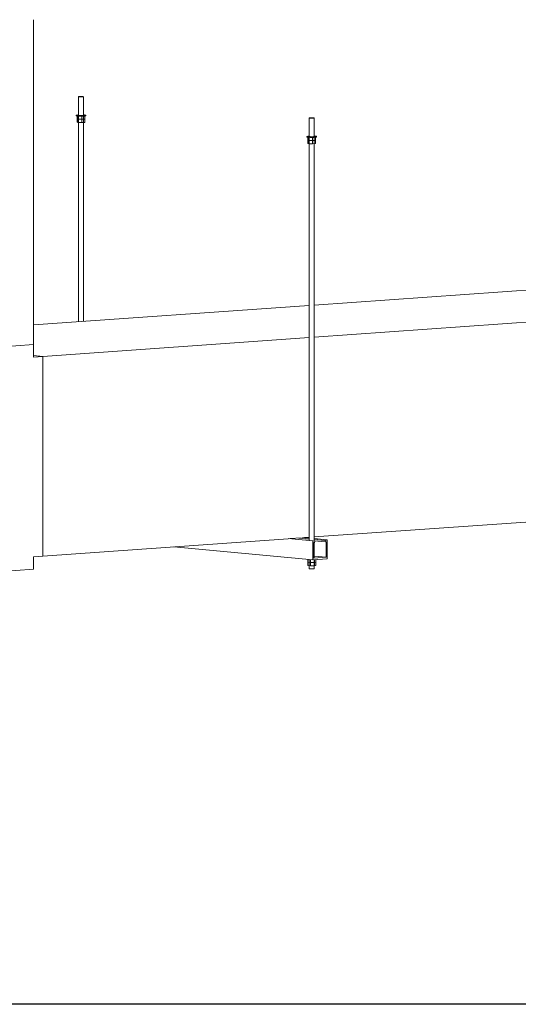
# Model space of a CAD drawing. Header units: metres. Extents: x 9 to 159, y -27 to 58.
# Tile 26 of 46: x 110.303 to 111.299, y 51.595 to 53.561. Entities that reach past the tile are written whole.
import ezdxf

# ---------------------------------------------------------------- set-up
doc = ezdxf.new("R2010")
doc.units = ezdxf.units.M
for name, color, linetype, lineweight in [('E-CABL-TRAY', 7, 'Continuous', 5), ('M-HVAC-DUCT', 7, 'Continuous', 5), ('M-HVAC-DUCT-IDEN', 7, 'Continuous', 30)]:
    doc.layers.add(name, color=color, linetype=linetype, lineweight=lineweight)

# ---------------------------------------------------------------- blocks, each defined once
blk = doc.blocks.new('x_ Perfilado38_para suportes - Perfilado38_para suportes-V34-Detalhamento Exaustor - Térreo')
at = {"layer": 'E-CABL-TRAY', "lineweight": 18}
for p, q in [((-6.35, 52.5205), (-6.3994, 52.5251)), ((-6.3572, 52.524), (-6.3779, 52.5259)), ((-6.3708, 52.5271), (-6.3572, 52.5258)), ((-6.3463, 52.5196), (-6.35, 52.5205)), ((-6.35, 52.5205), (-6.35, 52.4826)), ((-6.3478, 52.4858), (-6.3478, 52.5169)), ((-6.3478, 52.5169), (-6.3468, 52.5166)), ((-6.3468, 52.5166), (-6.3478, 52.5167)), ((-6.3472, 52.5249), (-6.3214, 52.5225)), ((-6.3252, 52.521), (-6.3472, 52.5231)), ((-6.3246, 52.5182), (-6.3472, 52.5203)), ((-6.3468, 52.5166), (-6.3463, 52.5196)), ((-6.3214, 52.5225), (-6.3252, 52.521)), ((-6.3252, 52.521), (-6.3246, 52.5182)), ((-6.3246, 52.5182), (-6.3237, 52.5186)), ((-6.3237, 52.5186), (-6.3237, 52.4875)), ((-6.3214, 52.4847), (-6.3214, 52.5225)), ((-6.35, 52.4826), (-6.6279, 52.5083)), ((-6.35, 52.4826), (-6.3214, 52.4847)), ((-6.3237, 52.4875), (-6.3478, 52.4858)), ((-6.3237, 52.4875), (-6.3472, 52.4897))]:
    blk.add_line(p, q, dxfattribs=at)
blk = doc.blocks.new('x_ Tirante para Suportes1 - Tirante para Suportes 2-V35-Detalhamento Exaustor - Térreo')
at = {"layer": 'E-CABL-TRAY', "lineweight": 18}
for p, q in [((-6.3572, 53.3274), (-6.3572, 52.5212)), ((-6.3559, 53.3272), (-6.3551, 53.3271)), ((-6.355, 53.3271), (-6.3539, 53.327)), ((-6.3538, 53.327), (-6.3525, 53.327)), ((-6.3512, 53.327), (-6.35, 53.3271)), ((-6.3497, 53.3271), (-6.3489, 53.3271)), ((-6.3487, 53.3271), (-6.348, 53.3272)), ((-6.3472, 52.5198), (-6.3472, 53.3274)), ((-6.3472, 52.4873), (-6.3472, 52.5165)), ((-6.3572, 52.4833), (-6.3572, 52.465)), ((-6.3472, 52.465), (-6.3472, 52.4828))]:
    blk.add_line(p, q, dxfattribs=at)
for points in [[(-6.3572, 53.3274, 0), (-6.3571, 53.3273, 0), (-6.3567, 53.3272, 0), (-6.3562, 53.3272, 0)], [(-6.3478, 53.3272, 0), (-6.3474, 53.3273, 0), (-6.3472, 53.3274, 0)], [(-6.3489, 52.4647, 0), (-6.35, 52.4646, 0), (-6.3512, 52.4646, 0), (-6.3525, 52.4646, 0), (-6.3538, 52.4646, 0), (-6.355, 52.4647, 0), (-6.3559, 52.4647, 0), (-6.3567, 52.4648, 0), (-6.3571, 52.4649, 0), (-6.3572, 52.465, 0)], [(-6.3472, 52.465, 0), (-6.3472, 52.465, 0), (-6.3474, 52.4649, 0), (-6.348, 52.4648, 0), (-6.3489, 52.4647, 0)]]:
    blk.add_polyline3d(points, dxfattribs=at)
blk = doc.blocks.new('x_ Tirante para Suportes1 - Tirante para Suportes 2-V36-Detalhamento Exaustor - Térreo')
at = {"layer": 'E-CABL-TRAY', "lineweight": 18}
for p, q in [((-6.8181, 53.3699), (-6.8181, 52.9578)), ((-6.8169, 53.3696), (-6.8161, 53.3696)), ((-6.8159, 53.3696), (-6.8148, 53.3695)), ((-6.8147, 53.3695), (-6.8135, 53.3695)), ((-6.8121, 53.3695), (-6.8109, 53.3695)), ((-6.8108, 53.3696), (-6.8098, 53.3696)), ((-6.8096, 53.3696), (-6.809, 53.3697)), ((-6.8081, 52.9585), (-6.8081, 53.3699))]:
    blk.add_line(p, q, dxfattribs=at)
for points in [[(-6.8181, 53.3699, 0), (-6.818, 53.3698, 0), (-6.8176, 53.3697, 0), (-6.8171, 53.3697, 0)], [(-6.8087, 53.3697, 0), (-6.8084, 53.3698, 0), (-6.8081, 53.3699, 0)]]:
    blk.add_polyline3d(points, dxfattribs=at)
blk = doc.blocks.new('x_ Porca Sextavada Eletrica - Porca sextavada Eletrica-2007875-Detalhamento Exaustor - Térreo')
at = {"layer": 'E-CABL-TRAY', "lineweight": 18}
for p, q in [((-4.5539, 52.611), (-4.5539, 52.605)), ((-4.5486, 52.6045), (-4.5539, 52.605)), ((-4.5486, 52.6105), (-4.5486, 52.6045)), ((-4.5406, 52.6047), (-4.5486, 52.6045)), ((-4.5406, 52.6103), (-4.5406, 52.6047)), ((-4.538, 52.6053), (-4.5406, 52.6047)), ((-4.538, 52.6105), (-4.538, 52.6053))]:
    blk.add_line(p, q, dxfattribs=at)
blk = doc.blocks.new('x_ Porca Sextavada Eletrica - Porca sextavada Eletrica-V21-Detalhamento Exaustor - Térreo')
at = {"layer": 'E-CABL-TRAY', "lineweight": 18}
for p, q in [((-4.5539, 52.605), (-4.5486, 52.6045)), ((-4.5539, 52.605), (-4.5539, 52.5986)), ((-4.5486, 52.5981), (-4.5539, 52.5986)), ((-4.5486, 52.6045), (-4.5406, 52.6047)), ((-4.5486, 52.6045), (-4.5486, 52.5981)), ((-4.5406, 52.5982), (-4.5486, 52.5981)), ((-4.5406, 52.6047), (-4.538, 52.6053)), ((-4.5406, 52.6047), (-4.5406, 52.5982)), ((-4.538, 52.5988), (-4.5406, 52.5982)), ((-4.538, 52.6053), (-4.538, 52.5988))]:
    blk.add_line(p, q, dxfattribs=at)
blk = doc.blocks.new('x_ Fixaçoes Eletricas_Chumbador de Expansão - Chumbador de Expansão-V37-Detalhamento Exaustor - Térreo')
at = {"layer": 'E-CABL-TRAY', "lineweight": 18}
for p, q in [((-6.3572, 53.3643), (-6.3572, 53.3274)), ((-6.3472, 53.3274), (-6.3472, 53.3643)), ((-6.3551, 53.3271), (-6.3559, 53.3272)), ((-6.3539, 53.327), (-6.355, 53.3271)), ((-6.3525, 53.327), (-6.3538, 53.327)), ((-6.35, 53.3271), (-6.3512, 53.327)), ((-6.3489, 53.3271), (-6.3497, 53.3271)), ((-6.348, 53.3272), (-6.3487, 53.3271))]:
    blk.add_line(p, q, dxfattribs=at)
for points in [[(-6.3484, 53.3646, 0), (-6.3494, 53.3646, 0), (-6.3506, 53.3647, 0), (-6.3518, 53.3647, 0), (-6.3531, 53.3647, 0), (-6.3544, 53.3647, 0), (-6.3555, 53.3646, 0), (-6.3563, 53.3645, 0), (-6.3569, 53.3644, 0), (-6.3572, 53.3643, 0), (-6.3571, 53.3642, 0), (-6.3567, 53.3641, 0), (-6.3559, 53.364, 0)], [(-6.3559, 53.364, 0), (-6.355, 53.364, 0), (-6.3538, 53.3639, 0), (-6.3525, 53.3639, 0), (-6.3512, 53.3639, 0), (-6.35, 53.3639, 0), (-6.3489, 53.364, 0), (-6.348, 53.3641, 0), (-6.3474, 53.3642, 0), (-6.3472, 53.3643, 0)], [(-6.3472, 53.3643, 0), (-6.3473, 53.3644, 0), (-6.3477, 53.3645, 0), (-6.3484, 53.3646, 0)], [(-6.3562, 53.3272, 0), (-6.3567, 53.3272, 0), (-6.3571, 53.3273, 0), (-6.3572, 53.3274, 0)], [(-6.3472, 53.3274, 0), (-6.3474, 53.3273, 0), (-6.3478, 53.3272, 0)]]:
    blk.add_polyline3d(points, dxfattribs=at)
blk = doc.blocks.new('x_ Fixaçoes Eletricas_Chumbador de Expansão - Chumbador de Expansão-2007876-Detalhamento Exaustor - Térreo')
at = {"layer": 'E-CABL-TRAY', "lineweight": 18}
for p, q in [((-4.551, 53.4918), (-4.551, 53.4549)), ((-4.541, 53.4549), (-4.541, 53.4918)), ((-4.5489, 53.4546), (-4.5497, 53.4546)), ((-4.5477, 53.4545), (-4.5487, 53.4545)), ((-4.5463, 53.4545), (-4.5476, 53.4545)), ((-4.5438, 53.4545), (-4.5449, 53.4545)), ((-4.5427, 53.4546), (-4.5436, 53.4545)), ((-4.5418, 53.4547), (-4.5425, 53.4546))]:
    blk.add_line(p, q, dxfattribs=at)
for points in [[(-4.5422, 53.492, 0), (-4.5432, 53.4921, 0), (-4.5443, 53.4921, 0), (-4.5456, 53.4922, 0), (-4.5469, 53.4922, 0), (-4.5482, 53.4921, 0), (-4.5492, 53.4921, 0), (-4.5501, 53.492, 0), (-4.5507, 53.4919, 0), (-4.5509, 53.4918, 0), (-4.5509, 53.4917, 0), (-4.5504, 53.4916, 0), (-4.5497, 53.4915, 0)], [(-4.5497, 53.4915, 0), (-4.5487, 53.4914, 0), (-4.5476, 53.4914, 0), (-4.5463, 53.4914, 0), (-4.545, 53.4914, 0), (-4.5438, 53.4914, 0), (-4.5427, 53.4915, 0), (-4.5418, 53.4915, 0), (-4.5412, 53.4916, 0), (-4.541, 53.4917, 0)], [(-4.541, 53.4918, 0), (-4.5411, 53.4918, 0), (-4.5415, 53.4919, 0), (-4.5422, 53.492, 0)], [(-4.5499, 53.4546, 0), (-4.5504, 53.4547, 0), (-4.5509, 53.4548, 0), (-4.5509, 53.4549, 0)], [(-4.541, 53.4549, 0), (-4.5412, 53.4548, 0), (-4.5416, 53.4547, 0)]]:
    blk.add_polyline3d(points, dxfattribs=at)
blk = doc.blocks.new('x_ Arruela Lisa Galvanizada Eletrica - Arruela lisa galvanizada Eletrica-V38-Detalhamento Exaustor - Térreo')
at = {"layer": 'E-CABL-TRAY', "lineweight": 18}
for p, q in [((-6.3617, 53.3274), (-6.3617, 53.3264)), ((-6.347, 53.3275), (-6.3469, 53.3274)), ((-6.3427, 53.3264), (-6.3427, 53.3274))]:
    blk.add_line(p, q, dxfattribs=at)
for points in [[(-6.3572, 53.3281, 0), (-6.3584, 53.328, 0), (-6.3601, 53.3278, 0), (-6.3612, 53.3277, 0), (-6.3617, 53.3275, 0), (-6.3615, 53.3273, 0), (-6.3607, 53.3271, 0), (-6.3593, 53.3269, 0)], [(-6.3593, 53.3259, 0), (-6.3607, 53.3261, 0), (-6.3615, 53.3263, 0), (-6.3617, 53.3265, 0)], [(-6.3593, 53.3269, 0), (-6.3575, 53.3268, 0), (-6.3552, 53.3267, 0), (-6.3528, 53.3267, 0), (-6.3503, 53.3267, 0), (-6.348, 53.3267, 0), (-6.3459, 53.3268, 0), (-6.3443, 53.327, 0), (-6.3432, 53.3272, 0), (-6.3427, 53.3274, 0)], [(-6.3427, 53.3264, 0), (-6.3432, 53.3262, 0), (-6.3443, 53.326, 0), (-6.3459, 53.3258, 0), (-6.348, 53.3257, 0), (-6.3503, 53.3257, 0), (-6.3528, 53.3257, 0), (-6.3552, 53.3257, 0), (-6.3575, 53.3258, 0), (-6.3593, 53.3259, 0)], [(-6.3561, 53.3271, 0), (-6.3569, 53.3272, 0), (-6.3573, 53.3273, 0), (-6.3574, 53.3275, 0), (-6.3572, 53.3276, 0)], [(-6.3499, 53.327, 0), (-6.3512, 53.327, 0), (-6.3525, 53.327, 0), (-6.3539, 53.327, 0), (-6.3551, 53.3271, 0), (-6.3561, 53.3271, 0)], [(-6.3469, 53.3274, 0), (-6.3472, 53.3273, 0), (-6.3478, 53.3272, 0), (-6.3487, 53.3271, 0), (-6.3497, 53.3271, 0)], [(-6.345, 53.3279, 0), (-6.3469, 53.3281, 0), (-6.3472, 53.3281, 0)], [(-6.3427, 53.3274, 0), (-6.3429, 53.3276, 0), (-6.3437, 53.3278, 0), (-6.345, 53.3279, 0)]]:
    blk.add_polyline3d(points, dxfattribs=at)
blk = doc.blocks.new('x_ Arruela Lisa Galvanizada Eletrica - Arruela lisa galvanizada Eletrica-V39-Detalhamento Exaustor - Térreo')
at = {"layer": 'E-CABL-TRAY', "lineweight": 18}
for p, q in [((-6.8226, 53.3699), (-6.8226, 53.3689)), ((-6.808, 53.37), (-6.8079, 53.3699)), ((-6.8036, 53.3689), (-6.8036, 53.3699))]:
    blk.add_line(p, q, dxfattribs=at)
for points in [[(-6.8181, 53.3706, 0), (-6.8194, 53.3705, 0), (-6.821, 53.3703, 0), (-6.8221, 53.3702, 0), (-6.8226, 53.37, 0), (-6.8224, 53.3698, 0), (-6.8216, 53.3696, 0), (-6.8203, 53.3694, 0)], [(-6.8203, 53.3684, 0), (-6.8216, 53.3686, 0), (-6.8224, 53.3688, 0), (-6.8226, 53.369, 0)], [(-6.8203, 53.3694, 0), (-6.8184, 53.3693, 0), (-6.8162, 53.3692, 0), (-6.8138, 53.3691, 0), (-6.8113, 53.3692, 0), (-6.8089, 53.3692, 0), (-6.8069, 53.3693, 0), (-6.8052, 53.3695, 0), (-6.8041, 53.3697, 0), (-6.8036, 53.3699, 0)], [(-6.8036, 53.3689, 0), (-6.8041, 53.3687, 0), (-6.8052, 53.3685, 0), (-6.8069, 53.3683, 0), (-6.8089, 53.3682, 0), (-6.8113, 53.3682, 0), (-6.8138, 53.3682, 0), (-6.8162, 53.3682, 0), (-6.8184, 53.3683, 0), (-6.8203, 53.3684, 0)], [(-6.8171, 53.3696, 0), (-6.8178, 53.3697, 0), (-6.8183, 53.3698, 0), (-6.8184, 53.3699, 0), (-6.8181, 53.37, 0)], [(-6.8079, 53.3699, 0), (-6.8081, 53.3698, 0), (-6.8088, 53.3697, 0), (-6.8097, 53.3696, 0), (-6.8108, 53.3695, 0), (-6.8121, 53.3695, 0), (-6.8135, 53.3695, 0), (-6.8148, 53.3695, 0), (-6.816, 53.3696, 0), (-6.8171, 53.3696, 0)], [(-6.806, 53.3704, 0), (-6.8078, 53.3705, 0), (-6.8081, 53.3706, 0)], [(-6.8036, 53.3699, 0), (-6.8038, 53.3701, 0), (-6.8046, 53.3702, 0), (-6.806, 53.3704, 0)]]:
    blk.add_polyline3d(points, dxfattribs=at)
blk = doc.blocks.new('x_ Porca Sextavada Eletrica - Porca sextavada Eletrica-V40-Detalhamento Exaustor - Térreo')
at = {"layer": 'E-CABL-TRAY', "lineweight": 18}
for p, q in [((-6.3598, 53.326), (-6.3598, 53.3202)), ((-6.3583, 53.3258), (-6.3583, 53.3195)), ((-6.3506, 53.3257), (-6.3506, 53.3193)), ((-6.3445, 53.3197), (-6.3445, 53.326)), ((-6.3583, 53.3195), (-6.3598, 53.3202)), ((-6.3506, 53.3193), (-6.3583, 53.3195)), ((-6.3445, 53.3197), (-6.3506, 53.3193))]:
    blk.add_line(p, q, dxfattribs=at)
blk = doc.blocks.new('x_ Porca Sextavada Eletrica - Porca sextavada Eletrica-V25-Detalhamento Exaustor - Térreo')
at = {"layer": 'E-CABL-TRAY', "lineweight": 18}
for p, q in [((-4.5536, 53.4476), (-4.552, 53.447)), ((-4.5536, 53.4476), (-4.5536, 53.4411)), ((-4.552, 53.4405), (-4.5536, 53.4411)), ((-4.552, 53.447), (-4.5444, 53.4468)), ((-4.552, 53.447), (-4.552, 53.4405)), ((-4.5444, 53.4403), (-4.552, 53.4405)), ((-4.5444, 53.4468), (-4.5383, 53.4472)), ((-4.5444, 53.4468), (-4.5444, 53.4403)), ((-4.5383, 53.4407), (-4.5444, 53.4403)), ((-4.5383, 53.4407), (-4.5383, 53.4472))]:
    blk.add_line(p, q, dxfattribs=at)
blk = doc.blocks.new('x_ Porca Sextavada Eletrica - Porca sextavada Eletrica-V24-Detalhamento Exaustor - Térreo')
at = {"layer": 'E-CABL-TRAY', "lineweight": 18}
for p, q in [((-4.5536, 53.4534), (-4.5536, 53.4476)), ((-4.552, 53.447), (-4.5536, 53.4476)), ((-4.552, 53.4533), (-4.552, 53.447)), ((-4.5444, 53.4468), (-4.552, 53.447)), ((-4.5444, 53.4531), (-4.5444, 53.4468)), ((-4.5383, 53.4472), (-4.5444, 53.4468)), ((-4.5383, 53.4472), (-4.5383, 53.4534))]:
    blk.add_line(p, q, dxfattribs=at)
blk = doc.blocks.new('M_T retangular - Padrão-V41-Detalhamento Exaustor - Térreo')
at = {"layer": 'M-HVAC-DUCT', "lineweight": 18}
for p, q in [((-7.6042, 52.9273), (-7.6042, 52.4787)), ((-7.2091, 52.8909), (-7.6042, 52.9273)), ((-6.9081, 52.9121), (-7.2091, 52.8909)), ((-6.9081, 52.9121), (-6.9081, 52.8872)), ((-7.2091, 52.4423), (-7.2091, 52.8909)), ((-6.9081, 52.8902), (-6.8893, 52.8885)), ((-6.8893, 52.8885), (-6.9081, 52.8872)), ((-6.8893, 52.4898), (-6.8893, 52.8885)), ((-7.2091, 52.4423), (-7.6042, 52.4787)), ((-6.9081, 52.4885), (-6.8893, 52.4898)), ((-6.9081, 52.4885), (-6.9081, 52.4636)), ((-6.9081, 52.4636), (-7.2091, 52.4423))]:
    blk.add_line(p, q, dxfattribs=at)

msp = doc.modelspace()

# ---------------------------------------------------------------- linework, layer by layer
at = {"layer": 'M-HVAC-DUCT', "lineweight": 18}
for p, q in [((110.3307, 53.5606), (110.3307, 52.9121)), ((110.8916, 52.9911), (111.7848, 53.0541)), ((110.3307, 52.9515), (110.8816, 52.9904)), ((110.8916, 52.9268), (111.7848, 52.9898)), ((110.3307, 52.9121), (110.0297, 52.8909)), ((110.3495, 52.8885), (110.8817, 52.9261)), ((110.3495, 52.8885), (110.3307, 52.8902)), ((110.3495, 52.4898), (110.3495, 52.8885)), ((111.3677, 52.5617), (110.8916, 52.5281)), ((110.8394, 52.5244), (110.3495, 52.4898)), ((110.8657, 52.5262), (110.8436, 52.5247)), ((110.8816, 52.5274), (110.8722, 52.5267))]:
    msp.add_line(p, q, dxfattribs=at)
at = {"layer": 'M-HVAC-DUCT-IDEN'}
msp.add_line((111.473, 51.5952), (109.3006, 51.5952), dxfattribs=at)

# ---------------------------------------------------------------- block references
at = {"layer": 'E-CABL-TRAY', "lineweight": 18}
for name, p in [('x_ Fixaçoes Eletricas_Chumbador de Expansão - Chumbador de Expansão-2007876-Detalhamento Exaustor - Térreo', (114.9716, -0.085)), ('x_ Arruela Lisa Galvanizada Eletrica - Arruela lisa galvanizada Eletrica-V39-Detalhamento Exaustor - Térreo', (117.2388, 0)), ('x_ Porca Sextavada Eletrica - Porca sextavada Eletrica-V24-Detalhamento Exaustor - Térreo', (114.9716, -0.085)), ('x_ Porca Sextavada Eletrica - Porca sextavada Eletrica-V25-Detalhamento Exaustor - Térreo', (114.9716, -0.085)), ('x_ Tirante para Suportes1 - Tirante para Suportes 2-V36-Detalhamento Exaustor - Térreo', (117.2388, 0)), ('x_ Fixaçoes Eletricas_Chumbador de Expansão - Chumbador de Expansão-V37-Detalhamento Exaustor - Térreo', (117.2388, 0)), ('x_ Arruela Lisa Galvanizada Eletrica - Arruela lisa galvanizada Eletrica-V38-Detalhamento Exaustor - Térreo', (117.2388, 0)), ('x_ Porca Sextavada Eletrica - Porca sextavada Eletrica-V40-Detalhamento Exaustor - Térreo', (117.2388, 0)), ('x_ Tirante para Suportes1 - Tirante para Suportes 2-V35-Detalhamento Exaustor - Térreo', (117.2388, 0)), ('x_ Porca Sextavada Eletrica - Porca sextavada Eletrica-V25-Detalhamento Exaustor - Térreo', (115.4326, -0.1275)), ('x_ Perfilado38_para suportes - Perfilado38_para suportes-V34-Detalhamento Exaustor - Térreo', (117.2388, 0)), ('x_ Porca Sextavada Eletrica - Porca sextavada Eletrica-2007875-Detalhamento Exaustor - Térreo', (115.4326, -0.1275)), ('x_ Porca Sextavada Eletrica - Porca sextavada Eletrica-V21-Detalhamento Exaustor - Térreo', (115.4326, -0.1275))]:
    msp.add_blockref(name, p, dxfattribs=at)
at = {"layer": 'M-HVAC-DUCT', "lineweight": 18}
msp.add_blockref('M_T retangular - Padrão-V41-Detalhamento Exaustor - Térreo', (117.2388, 0), dxfattribs=at)

doc.saveas('drawing.dxf')
